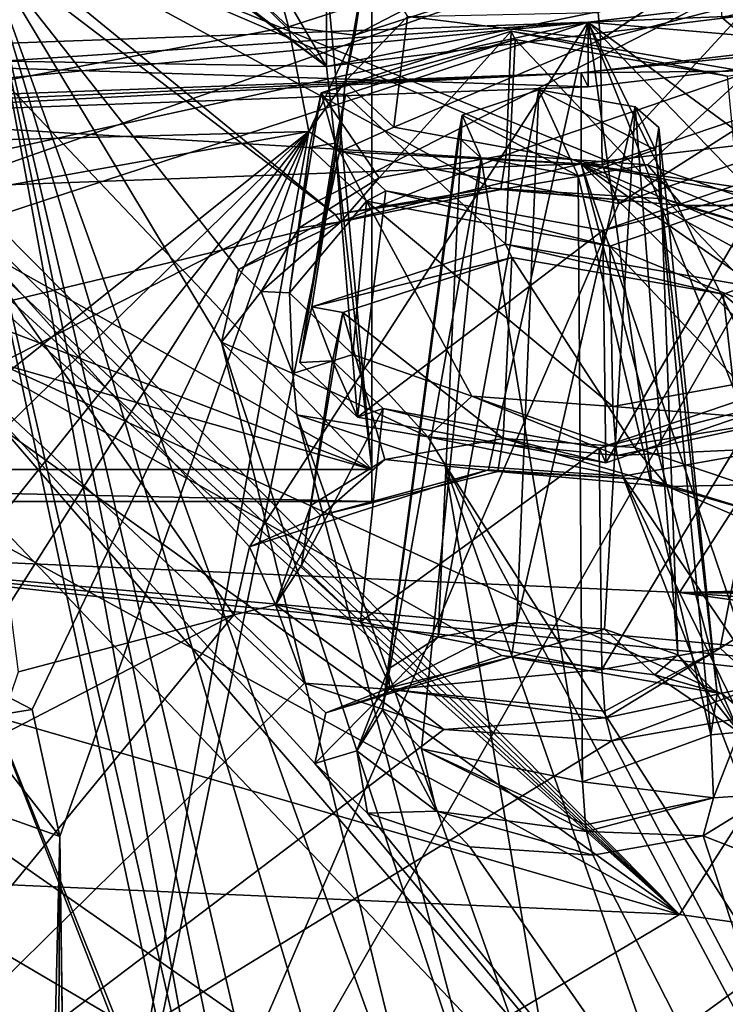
# Model space of a CAD drawing. Header units: metres. Extents: x -204 to 106, y -88 to 116.
# Tile 186 of 256: x -147.15 to -141.84, y -29.51 to -22.1. Entities that reach past the tile are written whole.
import ezdxf

# ---------------------------------------------------------------- set-up
doc = ezdxf.new("R2010")
doc.units = ezdxf.units.M
doc.layers.add('solid_20472013_1', color=7, linetype='CONTINUOUS')

msp = doc.modelspace()

# ---------------------------------------------------------------- linework, layer by layer
at = {"layer": 'solid_20472013_1'}
for points in [[(-146.832169, -15.809537, 201.171524), (-145.129105, -22.148405, 184.682938), (-147.785141, -19.658218, 190.436829)], [(-146.832169, -15.809537, 201.171524), (-143.493286, -21.621227, 185.98465), (-145.129105, -22.148405, 184.682938)], [(-144.5, -25.480976, 199.274628), (-144.5, -19.143448, 197.694504), (-144.843536, -21.767059, 198.348648)], [(-144.5, -25.480976, 199.274628), (-144.5, -19.307957, 197.228165), (-144.5, -19.143448, 197.694504)], [(-144.5, -25.480976, 199.274628), (-144.5, -19.479002, 196.747559), (-144.5, -19.307957, 197.228165)], [(-155.5, -25.722898, 198.304337), (-147.246246, -19.428934, 196.735077), (-144.5, -19.479002, 196.747559)], [(-155.5, -25.722898, 198.304337), (-144.5, -19.479002, 196.747559), (-144.5, -25.722898, 198.304337)], [(-144.5, -25.722898, 198.304337), (-144.5, -19.479002, 196.747559), (-144.5, -25.480976, 199.274628)], [(-145.129105, -22.148405, 184.682938), (-150, -23.071627, 182.537582), (-147.785141, -19.658218, 190.436829)], [(-138.012741, -19.932594, 270.754395), (-150, -26.060255, 258.186859), (-150, -24.14613, 262.359772)], [(-142.184998, -26.406263, 257.14267), (-150, -26.060255, 258.186859), (-138.012741, -19.932594, 270.754395)], [(-138.012741, -19.932594, 270.754395), (-150, -24.14613, 262.359772), (-150, -22.136255, 266.677185)], [(-138.012741, -19.932594, 270.754395), (-150, -22.136255, 266.677185), (-150, -20.868229, 269.37027)], [(-135.116989, -26.245832, 256.728424), (-142.184998, -26.406263, 257.14267), (-138.012741, -19.932594, 270.754395)], [(-147.561417, -20.428677, 204.423172), (-147.418228, -22.404419, 198.507553), (-144.843536, -22.448662, 198.518585)], [(-147.212448, -20.633356, 203.792313), (-147.561417, -20.428677, 204.423172), (-144.843536, -22.448662, 198.518585)], [(-146.571762, -20.760733, 203.423355), (-147.212448, -20.633356, 203.792313), (-144.843536, -22.448662, 198.518585)], [(-136.346695, -20.7278, 202.516891), (-136.347153, -21.409492, 202.686478), (-144.843536, -22.448662, 198.518585)], [(-136.346695, -20.7278, 202.516891), (-144.843536, -22.448662, 198.518585), (-144.843536, -21.767059, 198.348648)], [(-146.571762, -20.760733, 203.423355), (-144.843536, -22.448662, 198.518585), (-145.823273, -20.774256, 203.421387)], [(-145.823273, -20.774256, 203.421387), (-144.843536, -22.448662, 198.518585), (-136.347153, -21.409492, 202.686478)], [(-142.185516, -28.831953, 257.74762), (-150, -20.936472, 274.924866), (-150, -21.198675, 274.377808)], [(-137.367828, -21.307817, 273.471191), (-150, -20.936472, 274.924866), (-142.185516, -28.831953, 257.74762)], [(-125.489395, -22.376526, 269.221924), (-150, -20.936472, 274.924866), (-137.367828, -21.307817, 273.471191)], [(-125.188606, -21.83674, 269.691833), (-150, -20.936472, 274.924866), (-125.489395, -22.376526, 269.221924)], [(-144.777039, -23.562361, 186.444748), (-147.815918, -21.080063, 192.284531), (-147.423767, -21.547035, 191.111237)], [(-141.228271, -23.768696, 186.302887), (-141.772629, -21.274929, 192.202347), (-147.815918, -21.080063, 192.284531)], [(-142.298615, -23.443047, 186.923203), (-141.228271, -23.768696, 186.302887), (-147.815918, -21.080063, 192.284531)], [(-143.602219, -23.364166, 186.983597), (-142.298615, -23.443047, 186.923203), (-147.815918, -21.080063, 192.284531)], [(-144.777039, -23.562361, 186.444748), (-143.602219, -23.364166, 186.983597), (-147.815918, -21.080063, 192.284531)], [(-142.185516, -28.831953, 257.74762), (-150, -21.198675, 274.377808), (-150, -21.462103, 273.827362)], [(-137.367828, -21.307817, 273.471191), (-142.185516, -28.831953, 257.74762), (-134.74472, -29.871868, 254.553421)], [(-140.31279, -22.333487, 195.772141), (-142.871643, -22.112539, 196.076035), (-136.38028, -21.353754, 199.119354)], [(-136.38028, -21.842012, 199.241089), (-136.38028, -21.353754, 199.119354), (-142.871643, -22.112539, 196.076035)], [(-142.185516, -28.831953, 257.74762), (-150, -21.462103, 273.827362), (-150, -21.656923, 273.419708)], [(-141.922745, -21.464468, 184.8367), (-141.866806, -22.077681, 185.111328), (-141.48027, -22.406111, 184.428711)], [(-141.623947, -21.94482, 183.408356), (-141.922745, -21.464468, 184.8367), (-141.48027, -22.406111, 184.428711)], [(-147.423767, -21.547035, 191.111237), (-147.732285, -22.046741, 189.864227), (-145.685669, -30.984858, 172.528137)], [(-147.423767, -21.547035, 191.111237), (-144.664734, -30.826689, 172.830368), (-144.088272, -30.810236, 172.896347)], [(-145.634048, -24.521778, 184.27652), (-147.423767, -21.547035, 191.111237), (-144.088272, -30.810236, 172.896347)], [(-147.423767, -21.547035, 191.111237), (-145.241959, -30.841454, 172.771149), (-144.664734, -30.826689, 172.830368)], [(-147.423767, -21.547035, 191.111237), (-145.491043, -30.881296, 172.695953), (-145.241959, -30.841454, 172.771149)], [(-147.423767, -21.547035, 191.111237), (-145.685669, -30.984858, 172.528137), (-145.491043, -30.881296, 172.695953)], [(-145.505295, -23.974607, 185.477203), (-144.777039, -23.562361, 186.444748), (-147.423767, -21.547035, 191.111237)], [(-145.634048, -24.521778, 184.27652), (-145.505295, -23.974607, 185.477203), (-147.423767, -21.547035, 191.111237)], [(-143.493286, -21.621227, 185.98465), (-144.629425, -22.210623, 184.578125), (-145.129105, -22.148405, 184.682938)], [(-144.532547, -21.590055, 184.332993), (-144.702667, -22.561174, 183.806778), (-144.629425, -22.210623, 184.578125)], [(-144.532547, -21.590055, 184.332993), (-144.233749, -22.070408, 182.904648), (-144.702667, -22.561174, 183.806778)], [(-144.532547, -21.590055, 184.332993), (-144.629425, -22.210623, 184.578125), (-143.401825, -21.812922, 185.558533)], [(-143.493286, -21.621227, 185.98465), (-143.401825, -21.812922, 185.558533), (-144.629425, -22.210623, 184.578125)], [(-142.185516, -28.831953, 257.74762), (-150, -21.656923, 273.419708), (-150, -21.852379, 273.010254)], [(-141.901398, -21.665686, 183.415695), (-142.779449, -22.247791, 182.442322), (-142.796127, -22.041258, 182.477219)], [(-141.901398, -21.665686, 183.415695), (-141.623947, -21.94482, 183.408356), (-142.779449, -22.247791, 182.442322)], [(-144.5, -25.480976, 199.274628), (-144.843536, -21.767059, 198.348648), (-144.843536, -22.448662, 198.518585)], [(-142.926025, -22.495949, 196.477966), (-136.490479, -22.422848, 199.682968), (-136.490479, -21.739342, 199.512543)], [(-142.926025, -22.495949, 196.477966), (-136.490479, -21.739342, 199.512543), (-136.38028, -21.842012, 199.241089)], [(-142.185516, -28.831953, 257.74762), (-150, -21.852379, 273.010254), (-150, -23.229542, 270.111298)], [(-142.926025, -22.495949, 196.477966), (-136.38028, -21.842012, 199.241089), (-142.871643, -22.600798, 196.197769)], [(-142.871643, -22.600798, 196.197769), (-136.38028, -21.842012, 199.241089), (-142.871643, -22.112539, 196.076035)], [(-142.779449, -22.247791, 182.442322), (-141.623947, -21.94482, 183.408356), (-142.768021, -23.190876, 182.618256)], [(-141.623947, -21.94482, 183.408356), (-141.524521, -22.768591, 183.638916), (-142.768021, -23.190876, 182.618256)], [(-141.451782, -21.97048, 185.394791), (-141.48027, -22.406111, 184.428711), (-141.866806, -22.077681, 185.111328)], [(-147.732285, -22.046741, 189.864227), (-145.772095, -31.245365, 172.132721), (-145.685669, -30.984858, 172.528137)], [(-147.732285, -22.046741, 189.864227), (-147.5, -26.953884, 179.287247), (-145.772095, -31.245365, 172.132721)], [(-144.233749, -22.070408, 182.904648), (-144.334976, -22.903831, 183.096497), (-144.702667, -22.561174, 183.806778)], [(-144.233749, -22.070408, 182.904648), (-142.779449, -22.247791, 182.442322), (-144.334976, -22.903831, 183.096497)], [(-142.796127, -22.041258, 182.477219), (-142.779449, -22.247791, 182.442322), (-144.233749, -22.070408, 182.904648)], [(-142.871643, -22.112539, 196.076035), (-150, -22.799648, 193.902481), (-150, -22.586779, 194.462372)], [(-147.948166, -23.221891, 192.838379), (-150, -22.799648, 193.902481), (-142.871643, -22.112539, 196.076035)], [(-142.871643, -22.112539, 196.076035), (-150, -22.586779, 194.462372), (-150, -22.37323, 195.030457)], [(-142.871643, -22.600798, 196.197769), (-142.871643, -22.112539, 196.076035), (-150, -22.37323, 195.030457)], [(-145.129105, -22.148405, 184.682938), (-144.976273, -22.93638, 182.983734), (-150, -23.071627, 182.537582)], [(-147.588791, -23.659302, 191.743027), (-147.948166, -23.221891, 192.838379), (-142.871643, -22.112539, 196.076035)], [(-145.422043, -26.062994, 186.198395), (-147.588791, -23.659302, 191.743027), (-142.871643, -22.112539, 196.076035)], [(-145.422043, -26.062994, 186.198395), (-142.871643, -22.112539, 196.076035), (-143.623383, -25.484268, 187.621887)], [(-145.129105, -22.148405, 184.682938), (-144.629425, -22.210623, 184.578125), (-144.976273, -22.93638, 182.983734)], [(-142.395645, -25.558475, 187.56633), (-143.623383, -25.484268, 187.621887), (-142.871643, -22.112539, 196.076035)], [(-141.772202, -22.921467, 194.038849), (-141.659592, -23.37397, 192.88739), (-142.871643, -22.112539, 196.076035)], [(-140.805557, -26.34868, 185.989456), (-142.871643, -22.112539, 196.076035), (-141.659592, -23.37397, 192.88739)], [(-140.31279, -22.333487, 195.772141), (-141.772202, -22.921467, 194.038849), (-142.871643, -22.112539, 196.076035)], [(-141.381378, -25.867188, 186.981247), (-142.395645, -25.558475, 187.56633), (-142.871643, -22.112539, 196.076035)], [(-140.805557, -26.34868, 185.989456), (-141.381378, -25.867188, 186.981247), (-142.871643, -22.112539, 196.076035)], [(-144.976273, -22.93638, 182.983734), (-144.629425, -22.210623, 184.578125), (-144.702667, -22.561174, 183.806778)], [(-144.881882, -22.644911, 184.77124), (-143.452362, -22.181679, 185.912338), (-144.446564, -23.285107, 185.899872)], [(-143.422195, -22.245102, 185.77182), (-143.452362, -22.181679, 185.912338), (-144.881882, -22.644911, 184.77124)], [(-144.446564, -23.285107, 185.899872), (-143.452362, -22.181679, 185.912338), (-143.489746, -23.113586, 186.338364)], [(-143.489746, -23.113586, 186.338364), (-143.452362, -22.181679, 185.912338), (-141.66507, -22.490112, 185.39209)], [(-141.824142, -22.520819, 185.306885), (-141.66507, -22.490112, 185.39209), (-143.452362, -22.181679, 185.912338)], [(-141.824142, -22.520819, 185.306885), (-143.452362, -22.181679, 185.912338), (-143.422195, -22.245102, 185.77182)], [(-144.700424, -22.659227, 184.751755), (-143.422195, -22.245102, 185.77182), (-144.881882, -22.644911, 184.77124)], [(-144.700424, -22.659227, 184.751755), (-143.494751, -23.784615, 186.531601), (-143.422195, -22.245102, 185.77182)], [(-144.334976, -22.903831, 183.096497), (-142.779449, -22.247791, 182.442322), (-142.768021, -23.190876, 182.618256)], [(-143.422195, -22.245102, 185.77182), (-143.494751, -23.784615, 186.531601), (-141.673538, -24.098471, 186.00473)], [(-141.824142, -22.520819, 185.306885), (-143.422195, -22.245102, 185.77182), (-141.673538, -24.098471, 186.00473)], [(-150, -22.861506, 195.152191), (-142.871643, -22.600798, 196.197769), (-150, -22.37323, 195.030457)], [(-155.5, -25.480976, 199.274628), (-144.5, -25.480976, 199.274628), (-155.156464, -22.448662, 198.518585)], [(-144.5, -25.480976, 199.274628), (-152.581863, -22.404421, 198.507553), (-155.156464, -22.448662, 198.518585)], [(-144.5, -25.480976, 199.274628), (-150, -22.389675, 198.503876), (-152.581863, -22.404421, 198.507553)], [(-144.5, -25.480976, 199.274628), (-147.418228, -22.404419, 198.507553), (-150, -22.389675, 198.503876)], [(-144.5, -25.480976, 199.274628), (-144.843536, -22.448662, 198.518585), (-147.418228, -22.404419, 198.507553)], [(-138.376755, -23.858938, 195.412033), (-136.490479, -22.422848, 199.682968), (-142.926025, -23.179455, 196.648376)], [(-142.926025, -22.495949, 196.477966), (-142.926025, -23.179455, 196.648376), (-136.490479, -22.422848, 199.682968)], [(-150, -22.755974, 195.435074), (-142.926025, -23.179455, 196.648376), (-142.926025, -22.495949, 196.477966)], [(-142.926025, -22.495949, 196.477966), (-142.871643, -22.600798, 196.197769), (-150, -22.861506, 195.152191)], [(-150, -22.808807, 195.293213), (-142.926025, -22.495949, 196.477966), (-150, -22.861506, 195.152191)], [(-150, -22.808807, 195.293213), (-150, -22.755974, 195.435074), (-142.926025, -22.495949, 196.477966)], [(-142.426971, -23.187941, 186.289627), (-143.489746, -23.113586, 186.338364), (-141.66507, -22.490112, 185.39209)], [(-141.533905, -23.492857, 185.761749), (-142.426971, -23.187941, 186.289627), (-141.66507, -22.490112, 185.39209)], [(-144.74411, -23.086143, 182.681824), (-144.976273, -22.93638, 182.983734), (-144.702667, -22.561174, 183.806778)], [(-144.74411, -23.086143, 182.681824), (-144.702667, -22.561174, 183.806778), (-144.334976, -22.903831, 183.096497)], [(-144.881882, -22.644911, 184.77124), (-144.446564, -23.285107, 185.899872), (-145.047485, -23.661936, 185.083603)], [(-144.970245, -23.056234, 183.867813), (-144.881882, -22.644911, 184.77124), (-145.047485, -23.661936, 185.083603)], [(-144.700424, -22.659227, 184.751755), (-145.043625, -24.674522, 184.455948), (-144.952637, -24.256273, 185.371841)], [(-144.700424, -22.659227, 184.751755), (-144.777359, -23.02458, 183.948837), (-145.043625, -24.674522, 184.455948)], [(-144.777359, -23.02458, 183.948837), (-144.881882, -22.644911, 184.77124), (-144.970245, -23.056234, 183.867813)], [(-144.700424, -22.659227, 184.751755), (-144.952637, -24.256273, 185.371841), (-143.494751, -23.784615, 186.531601)], [(-144.700424, -22.659227, 184.751755), (-144.881882, -22.644911, 184.77124), (-144.777359, -23.02458, 183.948837)], [(-143.243881, -22.623829, 184.942383), (-143.408432, -26.634085, 186.79483), (-144.002151, -26.742598, 186.524109)], [(-143.243881, -22.623829, 184.942383), (-144.002151, -26.742598, 186.524109), (-143.821945, -22.813799, 184.476913)], [(-143.243881, -22.623829, 184.942383), (-143.821945, -22.813799, 184.476913), (-142.946732, -23.270336, 183.564011)], [(-142.519867, -22.750874, 184.728806), (-143.408432, -26.634085, 186.79483), (-143.243881, -22.623829, 184.942383)], [(-142.365372, -23.075182, 184.037811), (-142.519867, -22.750874, 184.728806), (-143.243881, -22.623829, 184.942383)], [(-142.365372, -23.075182, 184.037811), (-143.243881, -22.623829, 184.942383), (-142.946732, -23.270336, 183.564011)], [(-142.519867, -22.750874, 184.728806), (-142.749313, -26.682312, 186.7659), (-143.408432, -26.634085, 186.79483)], [(-142.519867, -22.750874, 184.728806), (-142.196884, -26.876688, 186.442673), (-142.749313, -26.682312, 186.7659)], [(-142.365372, -23.075182, 184.037811), (-142.341003, -22.906761, 184.405365), (-142.519867, -22.750874, 184.728806)], [(-142.341003, -22.906761, 184.405365), (-142.196884, -26.876688, 186.442673), (-142.519867, -22.750874, 184.728806)], [(-150, -22.755974, 195.435074), (-150, -23.439476, 195.605484), (-142.926025, -23.179455, 196.648376)], [(-143.821945, -22.813799, 184.476913), (-144.002151, -26.742598, 186.524109), (-144.374466, -26.981398, 186.022537)], [(-143.821945, -22.813799, 184.476913), (-144.374466, -26.981398, 186.022537), (-143.852478, -22.979393, 184.113876)], [(-143.821945, -22.813799, 184.476913), (-143.852478, -22.979393, 184.113876), (-143.677994, -23.138264, 183.784653)], [(-143.821945, -22.813799, 184.476913), (-143.677994, -23.138264, 183.784653), (-142.946732, -23.270336, 183.564011)], [(-142.641037, -23.478045, 182.03186), (-142.768021, -23.190876, 182.618256), (-141.524521, -22.768591, 183.638916)], [(-142.641037, -23.478045, 182.03186), (-141.524521, -22.768591, 183.638916), (-140.976624, -22.90609, 183.406296)], [(-144.976273, -22.93638, 182.983734), (-150, -23.83551, 180.957504), (-150, -23.071627, 182.537582)], [(-144.976273, -22.93638, 182.983734), (-150, -26.952972, 175.123444), (-150, -23.83551, 180.957504)], [(-149.08873, -26.950716, 175.132492), (-150, -26.952972, 175.123444), (-144.976273, -22.93638, 182.983734)], [(-148.178543, -26.943958, 175.159607), (-149.08873, -26.950716, 175.132492), (-144.976273, -22.93638, 182.983734)], [(-147.56868, -27.025558, 175.035522), (-148.178543, -26.943958, 175.159607), (-144.976273, -22.93638, 182.983734)], [(-147.057709, -27.289097, 174.603943), (-147.56868, -27.025558, 175.035522), (-144.976273, -22.93638, 182.983734)], [(-146.849915, -28.243158, 173.040253), (-147.057709, -27.289097, 174.603943), (-144.976273, -22.93638, 182.983734)], [(-146.849915, -28.243158, 173.040253), (-144.976273, -22.93638, 182.983734), (-146.784439, -33.050152, 166.299225)], [(-142.641037, -23.478045, 182.03186), (-140.976624, -22.90609, 183.406296), (-146.784439, -33.050152, 166.299225)], [(-135.715805, -25.010176, 179.941467), (-146.784439, -33.050152, 166.299225), (-140.976624, -22.90609, 183.406296)], [(-144.74411, -23.086143, 182.681824), (-146.784439, -33.050152, 166.299225), (-144.976273, -22.93638, 182.983734)], [(-144.74411, -23.086143, 182.681824), (-144.334976, -22.903831, 183.096497), (-142.768021, -23.190876, 182.618256)], [(-142.365372, -23.075182, 184.037811), (-141.902084, -27.168673, 185.907959), (-142.341003, -22.906761, 184.405365)], [(-142.341003, -22.906761, 184.405365), (-141.902084, -27.168673, 185.907959), (-142.196884, -26.876688, 186.442673)], [(-144.777359, -23.02458, 183.948837), (-144.608185, -25.086189, 183.607971), (-145.043625, -24.674522, 184.455948)], [(-144.777359, -23.02458, 183.948837), (-144.970245, -23.056234, 183.867813), (-144.540649, -23.461149, 183.031128)], [(-144.777359, -23.02458, 183.948837), (-144.394745, -23.382318, 183.208496), (-144.608185, -25.086189, 183.607971)], [(-144.777359, -23.02458, 183.948837), (-144.540649, -23.461149, 183.031128), (-144.394745, -23.382318, 183.208496)], [(-143.852478, -22.979393, 184.113876), (-144.374466, -26.981398, 186.022537), (-144.42131, -27.289902, 185.421738)], [(-143.852478, -22.979393, 184.113876), (-144.42131, -27.289902, 185.421738), (-143.677994, -23.138264, 183.784653)], [(-144.74411, -23.086143, 182.681824), (-142.641037, -23.478045, 182.03186), (-146.784439, -33.050152, 166.299225)], [(-144.970245, -23.056234, 183.867813), (-145.047485, -23.661936, 185.083603), (-145.122116, -24.150269, 184.102036)], [(-144.540649, -23.461149, 183.031128), (-144.970245, -23.056234, 183.867813), (-145.122116, -24.150269, 184.102036)], [(-144.74411, -23.086143, 182.681824), (-142.768021, -23.190876, 182.618256), (-142.641037, -23.478045, 182.03186)], [(-144.735321, -23.617889, 185.990326), (-143.489746, -23.113586, 186.338364), (-143.530045, -23.372812, 186.611862)], [(-144.446564, -23.285107, 185.899872), (-143.489746, -23.113586, 186.338364), (-144.735321, -23.617889, 185.990326)], [(-143.530045, -23.372812, 186.611862), (-143.489746, -23.113586, 186.338364), (-142.426971, -23.187941, 186.289627)], [(-142.365372, -23.075182, 184.037811), (-142.946732, -23.270336, 183.564011), (-141.948944, -27.479673, 185.307037)], [(-142.365372, -23.075182, 184.037811), (-141.948944, -27.479673, 185.307037), (-141.902084, -27.168673, 185.907959)], [(-142.926025, -23.179455, 196.648376), (-150, -23.439476, 195.605484), (-147.958878, -24.388109, 193.151077)], [(-141.864838, -27.168999, 186.963867), (-142.926025, -23.179455, 196.648376), (-147.958878, -24.388109, 193.151077)], [(-143.677994, -23.138264, 183.784653), (-144.42131, -27.289902, 185.421738), (-144.126068, -27.584452, 184.886826)], [(-143.677994, -23.138264, 183.784653), (-144.126068, -27.584452, 184.886826), (-142.914978, -27.832989, 184.537033)], [(-143.677994, -23.138264, 183.784653), (-142.914978, -27.832989, 184.537033), (-142.946732, -23.270336, 183.564011)], [(-143.530045, -23.372812, 186.611862), (-142.426971, -23.187941, 186.289627), (-142.163071, -23.494108, 186.486786)], [(-141.08197, -24.472618, 193.442947), (-142.926025, -23.179455, 196.648376), (-135.498581, -30.578337, 181.058945)], [(-141.446167, -27.526394, 186.230148), (-135.498581, -30.578337, 181.058945), (-142.926025, -23.179455, 196.648376)], [(-140.097931, -23.699635, 195.578171), (-138.376755, -23.858938, 195.412033), (-142.926025, -23.179455, 196.648376)], [(-141.173767, -24.139229, 194.287857), (-140.097931, -23.699635, 195.578171), (-142.926025, -23.179455, 196.648376)], [(-141.08197, -24.472618, 193.442947), (-141.173767, -24.139229, 194.287857), (-142.926025, -23.179455, 196.648376)], [(-141.864838, -27.168999, 186.963867), (-141.446167, -27.526394, 186.230148), (-142.926025, -23.179455, 196.648376)], [(-142.163071, -23.494108, 186.486786), (-142.426971, -23.187941, 186.289627), (-141.533905, -23.492857, 185.761749)], [(-142.185516, -28.831953, 257.74762), (-150, -23.229542, 270.111298), (-150, -24.561995, 267.281982)], [(-142.946732, -23.270336, 183.564011), (-142.914978, -27.832989, 184.537033), (-141.948944, -27.479673, 185.307037)], [(-142.76207, -23.682259, 182.70993), (-141.466568, -23.241407, 183.773651), (-142.740875, -25.43199, 183.036346)], [(-142.76207, -23.682259, 182.70993), (-141.258636, -23.303219, 183.664551), (-141.466568, -23.241407, 183.773651)], [(-141.466568, -23.241407, 183.773651), (-141.259964, -24.925072, 184.254181), (-142.740875, -25.43199, 183.036346)], [(-145.047485, -23.661936, 185.083603), (-144.446564, -23.285107, 185.899872), (-144.735321, -23.617889, 185.990326)], [(-142.76207, -23.682259, 182.70993), (-142.709778, -23.800386, 182.468399), (-141.258636, -23.303219, 183.664551)], [(-141.130692, -24.447319, 183.906464), (-141.258636, -23.303219, 183.664551), (-142.709778, -23.800386, 182.468399)], [(-143.530045, -23.372812, 186.611862), (-143.602219, -23.364166, 186.983597), (-144.777039, -23.562361, 186.444748)], [(-144.735321, -23.617889, 185.990326), (-143.530045, -23.372812, 186.611862), (-144.777039, -23.562361, 186.444748)], [(-144.394745, -23.382318, 183.208496), (-142.76207, -23.682259, 182.70993), (-144.608185, -25.086189, 183.607971)], [(-144.394745, -23.382318, 183.208496), (-144.540649, -23.461149, 183.031128), (-142.709778, -23.800386, 182.468399)], [(-144.394745, -23.382318, 183.208496), (-142.709778, -23.800386, 182.468399), (-142.76207, -23.682259, 182.70993)], [(-142.163071, -23.494108, 186.486786), (-142.298615, -23.443047, 186.923203), (-143.602219, -23.364166, 186.983597)], [(-143.530045, -23.372812, 186.611862), (-142.163071, -23.494108, 186.486786), (-143.602219, -23.364166, 186.983597)], [(-144.540649, -23.461149, 183.031128), (-145.122116, -24.150269, 184.102036), (-144.642944, -24.616209, 183.228836)], [(-144.540649, -23.461149, 183.031128), (-144.642944, -24.616209, 183.228836), (-143.74881, -24.929619, 182.703766)], [(-144.540649, -23.461149, 183.031128), (-142.688034, -25.007814, 182.65683), (-142.709778, -23.800386, 182.468399)], [(-144.540649, -23.461149, 183.031128), (-143.74881, -24.929619, 182.703766), (-142.688034, -25.007814, 182.65683)], [(-142.163071, -23.494108, 186.486786), (-141.228271, -23.768696, 186.302887), (-142.298615, -23.443047, 186.923203)], [(-142.163071, -23.494108, 186.486786), (-141.533905, -23.492857, 185.761749), (-141.137329, -23.939833, 185.659302)], [(-142.163071, -23.494108, 186.486786), (-141.137329, -23.939833, 185.659302), (-141.228271, -23.768696, 186.302887)], [(-144.735321, -23.617889, 185.990326), (-144.777039, -23.562361, 186.444748), (-145.505295, -23.974607, 185.477203)], [(-145.334442, -24.141804, 184.849243), (-144.735321, -23.617889, 185.990326), (-145.505295, -23.974607, 185.477203)], [(-145.047485, -23.661936, 185.083603), (-144.735321, -23.617889, 185.990326), (-145.334442, -24.141804, 184.849243)], [(-145.540939, -26.576002, 185.076706), (-147.161224, -27.004477, 184.092239), (-147.588791, -23.659302, 191.743027)], [(-145.422043, -26.062994, 186.198395), (-145.540939, -26.576002, 185.076706), (-147.588791, -23.659302, 191.743027)], [(-145.122116, -24.150269, 184.102036), (-145.047485, -23.661936, 185.083603), (-145.334442, -24.141804, 184.849243)], [(-142.76207, -23.682259, 182.70993), (-142.740875, -25.43199, 183.036346), (-144.608185, -25.086189, 183.607971)], [(-144.952637, -24.256273, 185.371841), (-143.447083, -23.885006, 186.309692), (-143.494751, -23.784615, 186.531601)], [(-143.494751, -23.784615, 186.531601), (-143.447083, -23.885006, 186.309692), (-141.85643, -24.16053, 185.847595)], [(-141.673538, -24.098471, 186.00473), (-143.494751, -23.784615, 186.531601), (-141.85643, -24.16053, 185.847595)], [(-141.732681, -24.8326, 183.09288), (-141.130692, -24.447319, 183.906464), (-142.709778, -23.800386, 182.468399)], [(-142.688034, -25.007814, 182.65683), (-141.732681, -24.8326, 183.09288), (-142.709778, -23.800386, 182.468399)], [(-144.952637, -24.256273, 185.371841), (-144.719559, -24.298304, 185.295013), (-143.447083, -23.885006, 186.309692)], [(-144.719559, -24.298304, 185.295013), (-143.511307, -25.247723, 186.982208), (-143.447083, -23.885006, 186.309692)], [(-143.447083, -23.885006, 186.309692), (-143.511307, -25.247723, 186.982208), (-142.521469, -25.315828, 186.937042)], [(-141.85643, -24.16053, 185.847595), (-143.447083, -23.885006, 186.309692), (-142.521469, -25.315828, 186.937042)], [(-145.334442, -24.141804, 184.849243), (-145.505295, -23.974607, 185.477203), (-145.634048, -24.521778, 184.27652)], [(-145.096298, -24.758154, 183.602615), (-145.334442, -24.141804, 184.849243), (-145.634048, -24.521778, 184.27652)], [(-145.122116, -24.150269, 184.102036), (-145.334442, -24.141804, 184.849243), (-145.096298, -24.758154, 183.602615)], [(-144.642944, -24.616209, 183.228836), (-145.122116, -24.150269, 184.102036), (-145.096298, -24.758154, 183.602615)], [(-141.85643, -24.16053, 185.847595), (-142.521469, -25.315828, 186.937042), (-141.69249, -25.595865, 186.447495)], [(-141.673538, -24.098471, 186.00473), (-141.85643, -24.16053, 185.847595), (-141.454742, -24.502829, 185.140518)], [(-141.454742, -24.502829, 185.140518), (-141.85643, -24.16053, 185.847595), (-141.69249, -25.595865, 186.447495)], [(-144.952637, -24.256273, 185.371841), (-145.043625, -24.674522, 184.455948), (-144.796448, -24.663635, 184.49556)], [(-144.719559, -24.298304, 185.295013), (-144.960831, -25.753067, 185.816849), (-144.402893, -25.406416, 186.573807)], [(-144.719559, -24.298304, 185.295013), (-144.796448, -24.663635, 184.49556), (-144.960831, -25.753067, 185.816849)], [(-144.952637, -24.256273, 185.371841), (-144.796448, -24.663635, 184.49556), (-144.719559, -24.298304, 185.295013)], [(-144.719559, -24.298304, 185.295013), (-144.402893, -25.406416, 186.573807), (-143.511307, -25.247723, 186.982208)], [(-140.397751, -33.161346, 175.894867), (-147.958878, -24.388109, 193.151077), (-147.88678, -25.29385, 190.897308)], [(-144.929016, -27.694061, 185.5578), (-147.958878, -24.388109, 193.151077), (-140.397751, -33.161346, 175.894867)], [(-143.521606, -26.881216, 187.442841), (-141.864838, -27.168999, 186.963867), (-147.958878, -24.388109, 193.151077)], [(-144.847794, -27.312536, 186.388153), (-143.521606, -26.881216, 187.442841), (-147.958878, -24.388109, 193.151077)], [(-144.929016, -27.694061, 185.5578), (-144.847794, -27.312536, 186.388153), (-147.958878, -24.388109, 193.151077)], [(-145.634048, -24.521778, 184.27652), (-144.088272, -30.810236, 172.896347), (-143.592636, -30.677574, 173.138214)], [(-145.065659, -25.069239, 183.150024), (-145.634048, -24.521778, 184.27652), (-143.592636, -30.677574, 173.138214)], [(-145.096298, -24.758154, 183.602615), (-145.634048, -24.521778, 184.27652), (-145.065659, -25.069239, 183.150024)], [(-142.185516, -28.831953, 257.74762), (-150, -24.561995, 267.281982), (-150, -26.571869, 262.964569)], [(-144.642944, -24.616209, 183.228836), (-145.096298, -24.758154, 183.602615), (-144.079391, -25.236479, 182.719833)], [(-145.043625, -24.674522, 184.455948), (-144.608185, -25.086189, 183.607971), (-144.796448, -24.663635, 184.49556)], [(-144.796448, -24.663635, 184.49556), (-145.030396, -26.20026, 184.910568), (-144.960831, -25.753067, 185.816849)], [(-144.796448, -24.663635, 184.49556), (-144.415482, -25.021221, 183.758774), (-145.030396, -26.20026, 184.910568)], [(-144.608185, -25.086189, 183.607971), (-144.415482, -25.021221, 183.758774), (-144.796448, -24.663635, 184.49556)], [(-143.74881, -24.929619, 182.703766), (-144.642944, -24.616209, 183.228836), (-144.079391, -25.236479, 182.719833)], [(-144.079391, -25.236479, 182.719833), (-145.096298, -24.758154, 183.602615), (-145.065659, -25.069239, 183.150024)], [(-142.789917, -25.320772, 183.262726), (-141.500015, -24.880924, 184.321472), (-142.76973, -26.98732, 183.573624)], [(-141.259964, -24.925072, 184.254181), (-141.500015, -24.880924, 184.321472), (-142.789917, -25.320772, 183.262726)], [(-141.500015, -24.880924, 184.321472), (-141.879379, -26.825037, 183.97966), (-142.76973, -26.98732, 183.573624)], [(-141.404816, -25.107775, 183.236038), (-141.732681, -24.8326, 183.09288), (-142.688034, -25.007814, 182.65683)], [(-141.500015, -24.880924, 184.321472), (-141.320328, -26.470171, 184.734161), (-141.879379, -26.825037, 183.97966)], [(-143.74881, -24.929619, 182.703766), (-144.079391, -25.236479, 182.719833), (-142.654053, -25.37468, 182.572205)], [(-143.74881, -24.929619, 182.703766), (-142.664017, -25.313938, 182.608688), (-142.688034, -25.007814, 182.65683)], [(-143.74881, -24.929619, 182.703766), (-142.654053, -25.37468, 182.572205), (-142.664017, -25.313938, 182.608688)], [(-142.740875, -25.43199, 183.036346), (-141.259964, -24.925072, 184.254181), (-142.789917, -25.320772, 183.262726)], [(-135.715805, -25.010176, 179.941467), (-134.918808, -26.063833, 178.130508), (-146.784439, -33.050152, 166.299225)], [(-144.415482, -25.021221, 183.758774), (-144.587708, -26.627329, 184.103683), (-145.030396, -26.20026, 184.910568)], [(-144.608185, -25.086189, 183.607971), (-142.740875, -25.43199, 183.036346), (-144.415482, -25.021221, 183.758774)], [(-144.415482, -25.021221, 183.758774), (-142.789917, -25.320772, 183.262726), (-144.587708, -26.627329, 184.103683)], [(-142.740875, -25.43199, 183.036346), (-142.789917, -25.320772, 183.262726), (-144.415482, -25.021221, 183.758774)], [(-142.664017, -25.313938, 182.608688), (-141.404816, -25.107775, 183.236038), (-142.688034, -25.007814, 182.65683)], [(-145.065659, -25.069239, 183.150024), (-143.592636, -30.677574, 173.138214), (-143.043884, -30.77606, 173.033432)], [(-143.950562, -25.43996, 182.461273), (-145.065659, -25.069239, 183.150024), (-143.043884, -30.77606, 173.033432)], [(-144.079391, -25.236479, 182.719833), (-145.065659, -25.069239, 183.150024), (-143.950562, -25.43996, 182.461273)], [(-142.664017, -25.313938, 182.608688), (-142.654053, -25.37468, 182.572205), (-141.404816, -25.107775, 183.236038)], [(-141.404816, -25.107775, 183.236038), (-142.654053, -25.37468, 182.572205), (-141.408585, -25.317539, 182.952103)], [(-143.511307, -25.247723, 186.982208), (-144.402893, -25.406416, 186.573807), (-143.552322, -25.496126, 187.256622)], [(-144.079391, -25.236479, 182.719833), (-143.950562, -25.43996, 182.461273), (-142.61174, -25.530319, 182.391815)], [(-144.079391, -25.236479, 182.719833), (-142.61174, -25.530319, 182.391815), (-142.654053, -25.37468, 182.572205)], [(-142.275635, -25.608109, 187.140427), (-143.511307, -25.247723, 186.982208), (-143.552322, -25.496126, 187.256622)], [(-142.521469, -25.315828, 186.937042), (-143.511307, -25.247723, 186.982208), (-142.275635, -25.608109, 187.140427)], [(-140.397751, -33.161346, 175.894867), (-147.88678, -25.29385, 190.897308), (-147.457748, -28.236814, 184.287735)], [(-142.789917, -25.320772, 183.262726), (-142.76973, -26.98732, 183.573624), (-144.587708, -26.627329, 184.103683)], [(-142.654053, -25.37468, 182.572205), (-142.61174, -25.530319, 182.391815), (-141.408585, -25.317539, 182.952103)], [(-141.408585, -25.317539, 182.952103), (-142.61174, -25.530319, 182.391815), (-139.183563, -30.59997, 173.739685)], [(-141.69249, -25.595865, 186.447495), (-142.521469, -25.315828, 186.937042), (-142.275635, -25.608109, 187.140427)], [(-144.402893, -25.406416, 186.573807), (-144.960831, -25.753067, 185.816849), (-144.884323, -25.826834, 186.44249)], [(-144.402893, -25.406416, 186.573807), (-144.884323, -25.826834, 186.44249), (-143.552322, -25.496126, 187.256622)], [(-144.5, -25.722898, 198.304337), (-144.5, -25.480976, 199.274628), (-155.5, -25.480976, 199.274628)], [(-155.5, -25.722898, 198.304337), (-144.5, -25.722898, 198.304337), (-155.5, -25.480976, 199.274628)], [(-144.884323, -25.826834, 186.44249), (-145.422043, -26.062994, 186.198395), (-143.623383, -25.484268, 187.621887)], [(-143.552322, -25.496126, 187.256622), (-144.884323, -25.826834, 186.44249), (-143.623383, -25.484268, 187.621887)], [(-143.950562, -25.43996, 182.461273), (-141.153168, -30.699705, 173.339661), (-140.674973, -30.55975, 173.610794)], [(-143.950562, -25.43996, 182.461273), (-140.674973, -30.55975, 173.610794), (-142.61174, -25.530319, 182.391815)], [(-143.950562, -25.43996, 182.461273), (-142.096954, -30.740166, 173.177383), (-141.153168, -30.699705, 173.339661)], [(-143.950562, -25.43996, 182.461273), (-143.043884, -30.77606, 173.033432), (-142.096954, -30.740166, 173.177383)], [(-143.552322, -25.496126, 187.256622), (-143.623383, -25.484268, 187.621887), (-142.395645, -25.558475, 187.56633)], [(-142.275635, -25.608109, 187.140427), (-143.552322, -25.496126, 187.256622), (-142.395645, -25.558475, 187.56633)], [(-142.61174, -25.530319, 182.391815), (-140.119507, -30.649965, 173.539169), (-139.183563, -30.59997, 173.739685)], [(-142.61174, -25.530319, 182.391815), (-140.674973, -30.55975, 173.610794), (-140.119507, -30.649965, 173.539169)], [(-142.275635, -25.608109, 187.140427), (-142.395645, -25.558475, 187.56633), (-141.381378, -25.867188, 186.981247)], [(-141.69249, -25.595865, 186.447495), (-142.275635, -25.608109, 187.140427), (-141.319031, -26.021679, 186.36879)], [(-141.319031, -26.021679, 186.36879), (-142.275635, -25.608109, 187.140427), (-141.381378, -25.867188, 186.981247)], [(-131.385132, -25.711058, 179.548264), (-123.825394, -31.458727, 172.682083), (-146.784439, -33.050152, 166.299225)], [(-132.733261, -26.427753, 177.934189), (-131.385132, -25.711058, 179.548264), (-146.784439, -33.050152, 166.299225)], [(-144.960831, -25.753067, 185.816849), (-145.225784, -26.499142, 185.015945), (-144.884323, -25.826834, 186.44249)], [(-144.960831, -25.753067, 185.816849), (-145.030396, -26.20026, 184.910568), (-145.225784, -26.499142, 185.015945)], [(-144.884323, -25.826834, 186.44249), (-145.225784, -26.499142, 185.015945), (-145.422043, -26.062994, 186.198395)], [(-132.155014, -28.022835, 252.17247), (-150, -31.781961, 245.282974), (-150, -26.060255, 258.186859)], [(-134.744781, -27.446182, 253.948502), (-150, -26.060255, 258.186859), (-142.184998, -26.406263, 257.14267)], [(-133.425888, -27.722633, 253.096695), (-150, -26.060255, 258.186859), (-134.744781, -27.446182, 253.948502)], [(-133.425888, -27.722633, 253.096695), (-132.155014, -28.022835, 252.17247), (-150, -26.060255, 258.186859)], [(-134.918808, -26.063833, 178.130508), (-132.733261, -26.427753, 177.934189), (-146.784439, -33.050152, 166.299225)], [(-145.225784, -26.499142, 185.015945), (-145.540939, -26.576002, 185.076706), (-145.422043, -26.062994, 186.198395)], [(-145.030396, -26.20026, 184.910568), (-144.587708, -26.627329, 184.103683), (-145.225784, -26.499142, 185.015945)], [(-135.116989, -26.245832, 256.728424), (-134.33522, -26.384293, 256.297791), (-142.184998, -26.406263, 257.14267)], [(-134.33522, -26.384293, 256.297791), (-133.545044, -26.520798, 255.861649), (-142.184998, -26.406263, 257.14267)], [(-134.137146, -26.978951, 254.917114), (-134.744781, -27.446182, 253.948502), (-142.184998, -26.406263, 257.14267)], [(-133.545044, -26.520798, 255.861649), (-134.137146, -26.978951, 254.917114), (-142.184998, -26.406263, 257.14267)], [(-145.225784, -26.499142, 185.015945), (-145.008774, -27.089437, 184.023773), (-145.540939, -26.576002, 185.076706)], [(-145.225784, -26.499142, 185.015945), (-144.352722, -27.137547, 183.786896), (-145.008774, -27.089437, 184.023773)], [(-144.587708, -26.627329, 184.103683), (-144.352722, -27.137547, 183.786896), (-145.225784, -26.499142, 185.015945)], [(-141.879379, -26.825037, 183.97966), (-141.320328, -26.470171, 184.734161), (-141.577255, -27.104656, 184.116959)], [(-142.185516, -28.831953, 257.74762), (-150, -26.571869, 262.964569), (-150, -28.485987, 258.791656)], [(-145.540939, -26.576002, 185.076706), (-150, -32.006733, 174.878693), (-147.330597, -27.501705, 183.058563)], [(-145.540939, -26.576002, 185.076706), (-145.008774, -27.089437, 184.023773), (-150, -32.006733, 174.878693)], [(-145.540939, -26.576002, 185.076706), (-147.330597, -27.501705, 183.058563), (-147.161224, -27.004477, 184.092239)], [(-144.587708, -26.627329, 184.103683), (-142.76973, -26.98732, 183.573624), (-144.352722, -27.137547, 183.786896)], [(-144.369186, -27.123693, 186.513748), (-143.408432, -26.634085, 186.79483), (-143.449142, -26.892536, 187.070206)], [(-144.369186, -27.123693, 186.513748), (-144.002151, -26.742598, 186.524109), (-143.408432, -26.634085, 186.79483)], [(-143.449142, -26.892536, 187.070206), (-143.408432, -26.634085, 186.79483), (-142.749313, -26.682312, 186.7659)], [(-142.371109, -27.027546, 186.899384), (-143.449142, -26.892536, 187.070206), (-142.749313, -26.682312, 186.7659)], [(-142.371109, -27.027546, 186.899384), (-142.749313, -26.682312, 186.7659), (-142.196884, -26.876688, 186.442673)], [(-144.369186, -27.123693, 186.513748), (-144.374466, -26.981398, 186.022537), (-144.002151, -26.742598, 186.524109)], [(-141.879379, -26.825037, 183.97966), (-142.74646, -27.30151, 183.531418), (-142.76973, -26.98732, 183.573624)], [(-141.879379, -26.825037, 183.97966), (-142.738754, -27.350792, 183.503784), (-142.74646, -27.30151, 183.531418)], [(-141.879379, -26.825037, 183.97966), (-141.577255, -27.104656, 184.116959), (-142.738754, -27.350792, 183.503784)], [(-143.449142, -26.892536, 187.070206), (-143.521606, -26.881216, 187.442841), (-144.847794, -27.312536, 186.388153)], [(-144.369186, -27.123693, 186.513748), (-143.449142, -26.892536, 187.070206), (-144.847794, -27.312536, 186.388153)], [(-142.371109, -27.027546, 186.899384), (-141.864838, -27.168999, 186.963867), (-143.521606, -26.881216, 187.442841)], [(-142.371109, -27.027546, 186.899384), (-143.521606, -26.881216, 187.442841), (-143.449142, -26.892536, 187.070206)], [(-141.735611, -27.459242, 186.086899), (-142.371109, -27.027546, 186.899384), (-142.196884, -26.876688, 186.442673)], [(-141.735611, -27.459242, 186.086899), (-142.196884, -26.876688, 186.442673), (-141.902084, -27.168673, 185.907959)], [(-147.5, -26.953884, 179.287247), (-145.528137, -31.994671, 171.054703), (-145.772095, -31.245365, 172.132721)], [(-147.5, -26.953884, 179.287247), (-147.287247, -32.025387, 170.931503), (-145.528137, -31.994671, 171.054703)], [(-147.536346, -27.366405, 174.211365), (-147.56868, -27.025558, 175.035522), (-147.057709, -27.289097, 174.603943)], [(-144.614655, -27.597784, 185.531235), (-144.42131, -27.289902, 185.421738), (-144.374466, -26.981398, 186.022537)], [(-144.369186, -27.123693, 186.513748), (-144.614655, -27.597784, 185.531235), (-144.374466, -26.981398, 186.022537)], [(-142.76973, -26.98732, 183.573624), (-142.74646, -27.30151, 183.531418), (-144.352722, -27.137547, 183.786896)], [(-141.735611, -27.459242, 186.086899), (-141.864838, -27.168999, 186.963867), (-142.371109, -27.027546, 186.899384)], [(-145.008774, -27.089437, 184.023773), (-143.959946, -27.438885, 183.376724), (-150, -32.006733, 174.878693)], [(-144.352722, -27.137547, 183.786896), (-143.959946, -27.438885, 183.376724), (-145.008774, -27.089437, 184.023773)], [(-144.369186, -27.123693, 186.513748), (-144.847794, -27.312536, 186.388153), (-144.929016, -27.694061, 185.5578)], [(-144.369186, -27.123693, 186.513748), (-144.929016, -27.694061, 185.5578), (-144.614655, -27.597784, 185.531235)], [(-141.577255, -27.104656, 184.116959), (-142.693253, -27.524601, 183.311356), (-142.738754, -27.350792, 183.503784)], [(-141.577255, -27.104656, 184.116959), (-141.557083, -27.323858, 183.839218), (-142.693253, -27.524601, 183.311356)], [(-144.352722, -27.137547, 183.786896), (-142.738754, -27.350792, 183.503784), (-143.959946, -27.438885, 183.376724)], [(-142.74646, -27.30151, 183.531418), (-142.738754, -27.350792, 183.503784), (-144.352722, -27.137547, 183.786896)], [(-141.735611, -27.459242, 186.086899), (-141.902084, -27.168673, 185.907959), (-141.948944, -27.479673, 185.307037)], [(-141.735611, -27.459242, 186.086899), (-141.446167, -27.526394, 186.230148), (-141.864838, -27.168999, 186.963867)], [(-147.536346, -27.366405, 174.211365), (-147.057709, -27.289097, 174.603943), (-146.849915, -28.243158, 173.040253)], [(-144.614655, -27.597784, 185.531235), (-144.013885, -28.05205, 184.672897), (-144.42131, -27.289902, 185.421738)], [(-144.013885, -28.05205, 184.672897), (-144.126068, -27.584452, 184.886826), (-144.42131, -27.289902, 185.421738)], [(-142.693253, -27.524601, 183.311356), (-141.557083, -27.323858, 183.839218), (-140.459976, -31.764776, 175.849121)], [(-147.536346, -27.366405, 174.211365), (-146.849915, -28.243158, 173.040253), (-147.398376, -28.047165, 172.913315)], [(-142.738754, -27.350792, 183.503784), (-142.693253, -27.524601, 183.311356), (-143.959946, -27.438885, 183.376724)], [(-143.959946, -27.438885, 183.376724), (-142.693253, -27.524601, 183.311356), (-150, -32.006733, 174.878693)], [(-141.929886, -27.951765, 185.075119), (-141.948944, -27.479673, 185.307037), (-142.914978, -27.832989, 184.537033)], [(-141.929886, -27.951765, 185.075119), (-141.735611, -27.459242, 186.086899), (-141.948944, -27.479673, 185.307037)], [(-141.929886, -27.951765, 185.075119), (-141.492722, -27.922659, 185.377579), (-141.735611, -27.459242, 186.086899)], [(-142.693253, -27.524601, 183.311356), (-140.459976, -31.764776, 175.849121), (-150, -32.006733, 174.878693)], [(-144.614655, -27.597784, 185.531235), (-144.929016, -27.694061, 185.5578), (-144.532852, -28.068916, 184.790894)], [(-144.614655, -27.597784, 185.531235), (-144.532852, -28.068916, 184.790894), (-144.013885, -28.05205, 184.672897)], [(-144.126068, -27.584452, 184.886826), (-142.892258, -28.155231, 184.49971), (-142.914978, -27.832989, 184.537033)], [(-144.126068, -27.584452, 184.886826), (-142.884613, -28.204998, 184.472473), (-142.892258, -28.155231, 184.49971)], [(-144.013885, -28.05205, 184.672897), (-142.884613, -28.204998, 184.472473), (-144.126068, -27.584452, 184.886826)], [(-144.532852, -28.068916, 184.790894), (-144.929016, -27.694061, 185.5578), (-140.397751, -33.161346, 175.894867)], [(-142.892258, -28.155231, 184.49971), (-141.929886, -27.951765, 185.075119), (-142.914978, -27.832989, 184.537033)], [(-141.492722, -27.922659, 185.377579), (-142.005951, -28.237946, 184.660645), (-134.947159, -30.996441, 180.411835)], [(-141.929886, -27.951765, 185.075119), (-142.005951, -28.237946, 184.660645), (-141.492722, -27.922659, 185.377579)], [(-142.892258, -28.155231, 184.49971), (-142.884613, -28.204998, 184.472473), (-141.929886, -27.951765, 185.075119)], [(-142.884613, -28.204998, 184.472473), (-142.005951, -28.237946, 184.660645), (-141.929886, -27.951765, 185.075119)], [(-132.155014, -28.022835, 252.17247), (-125.439682, -32.906258, 238.705124), (-150, -31.781961, 245.282974)], [(-147.398376, -28.047165, 172.913315), (-146.966293, -33.027878, 166.285828), (-147.345932, -32.913258, 166.070068)], [(-147.398376, -28.047165, 172.913315), (-146.849915, -28.243158, 173.040253), (-146.966293, -33.027878, 166.285828)], [(-144.013885, -28.05205, 184.672897), (-144.532852, -28.068916, 184.790894), (-143.763229, -28.322502, 184.321503)], [(-143.763229, -28.322502, 184.321503), (-144.532852, -28.068916, 184.790894), (-140.397751, -33.161346, 175.894867)], [(-144.013885, -28.05205, 184.672897), (-143.763229, -28.322502, 184.321503), (-142.837921, -28.38415, 184.275238)], [(-144.013885, -28.05205, 184.672897), (-142.837921, -28.38415, 184.275238), (-142.884613, -28.204998, 184.472473)], [(-140.397751, -33.161346, 175.894867), (-147.457748, -28.236814, 184.287735), (-147.793137, -28.816456, 183.091904)], [(-142.884613, -28.204998, 184.472473), (-142.837921, -28.38415, 184.275238), (-142.005951, -28.237946, 184.660645)], [(-142.005951, -28.237946, 184.660645), (-142.837921, -28.38415, 184.275238), (-140.397751, -33.161346, 175.894867)], [(-142.005951, -28.237946, 184.660645), (-140.397751, -33.161346, 175.894867), (-131.213043, -32.441341, 178.782654)], [(-142.005951, -28.237946, 184.660645), (-131.213043, -32.441341, 178.782654), (-134.947159, -30.996441, 180.411835)], [(-146.849915, -28.243158, 173.040253), (-146.875977, -33.046032, 166.292267), (-146.966293, -33.027878, 166.285828)], [(-146.817551, -30.717947, 169.333969), (-146.875977, -33.046032, 166.292267), (-146.849915, -28.243158, 173.040253)], [(-146.817551, -30.717947, 169.333969), (-146.849915, -28.243158, 173.040253), (-146.784439, -33.050152, 166.299225)], [(-143.763229, -28.322502, 184.321503), (-140.397751, -33.161346, 175.894867), (-142.837921, -28.38415, 184.275238)], [(-150, -33.474915, 247.581696), (-142.185516, -28.831953, 257.74762), (-150, -28.485987, 258.791656)], [(-150, -33.474915, 247.581696), (-134.74472, -29.871868, 254.553421), (-142.185516, -28.831953, 257.74762)], [(-140.397751, -33.161346, 175.894867), (-147.793137, -28.816456, 183.091904), (-148.731537, -29.240082, 182.227844)], [(-140.397751, -33.161346, 175.894867), (-148.731537, -29.240082, 182.227844), (-150, -29.393616, 181.916763)], [(-150, -31.449514, 178.129883), (-140.397751, -33.161346, 175.894867), (-150, -29.393616, 181.916763)]]:
    msp.add_3dface(points, dxfattribs=at)

doc.saveas('drawing.dxf')
